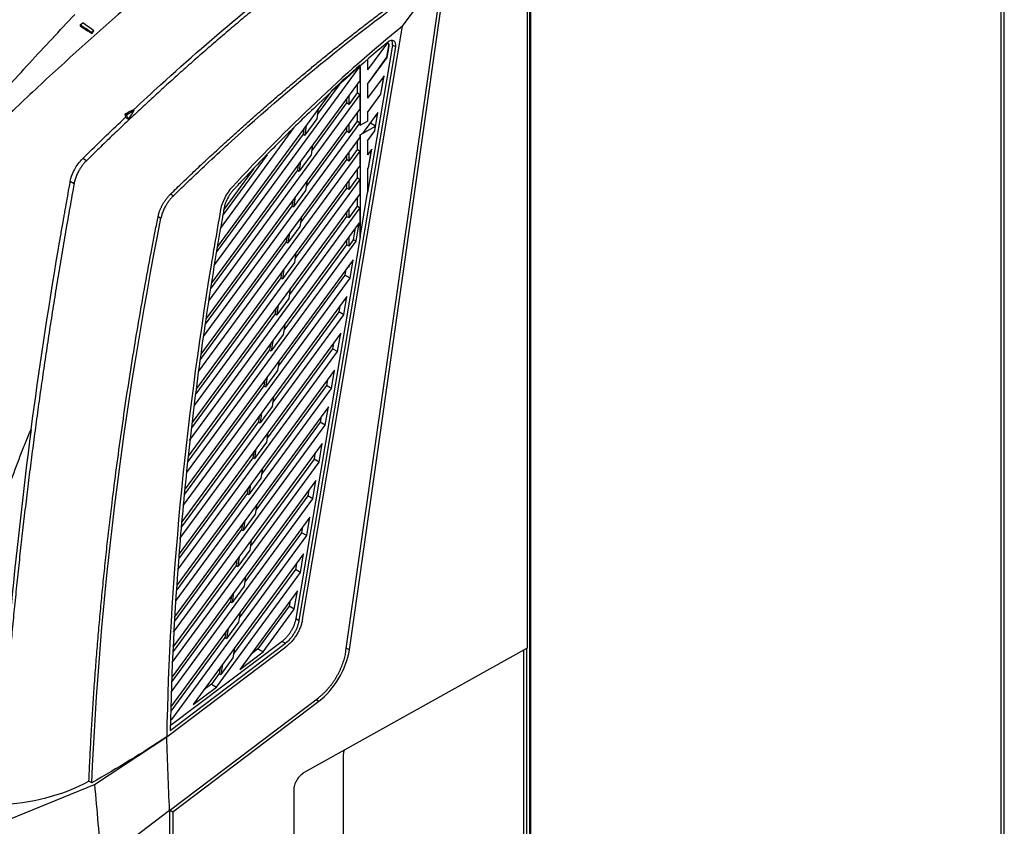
# Model space of a CAD drawing. Header units: millimetres. Extents: x -1263 to 1500, y -1080 to 1468.
# Tile 162 of 166: x 1141 to 1349, y 1027 to 1197. Entities that reach past the tile are written whole.
import ezdxf

# ---------------------------------------------------------------- set-up
doc = ezdxf.new("R2010")
doc.units = ezdxf.units.MM

msp = doc.modelspace()

# ---------------------------------------------------------------- linework, layer by layer
at = {"color": 7, "linetype": 'Continuous', "lineweight": 25}
for p, q in [((1349.014, 740.874), (1349.014, 1333.683)), ((1348.281, 1332.662), (1348.281, 739.854)), ((1248.933, 1244.281), (1248.933, 714.346)), ((1248.781, 714.434), (1248.781, 1236.874)), ((1248.213, 1217.733), (1248.213, 1064.649)), ((1209.965, 1064.066), (1230.48, 1207.552)), ((1210.673, 1064.319), (1231.204, 1207.913)), ((1221.87, 1195.934), (1230.48, 1207.552)), ((1153.787, 1196.196), (1154.387, 1196.621)), ((1153.787, 1196.196), (1153.787, 1195.99)), ((1200.78, 1070.734), (1221.87, 1195.934)), ((1156.196, 1194.657), (1156.721, 1194.977)), ((1218.718, 1192.431), (1214.515, 1186.699)), ((1219.765, 1191.971), (1214.515, 1160.808)), ((1218.618, 1189.395), (1219.014, 1191.776)), ((1218.665, 1189.368), (1219.065, 1191.746)), ((1219.014, 1191.776), (1219.065, 1191.746)), ((1220.472, 1191.563), (1219.765, 1191.971)), ((1200.08, 1070.509), (1220.472, 1191.563)), ((1212.939, 1184.549), (1212.939, 1187.539)), ((1214.515, 1183.708), (1218.618, 1189.395)), ((1214.515, 1183.708), (1218.665, 1189.368)), ((1218.665, 1189.368), (1218.618, 1189.395)), ((1182.237, 1145.664), (1212.714, 1187.233)), ((1212.957, 1187.445), (1212.957, 1175.022)), ((1218.011, 1185.485), (1214.515, 1180.718)), ((1217.357, 1181.603), (1218.011, 1185.485)), ((1212.939, 1184.549), (1181.637, 1141.855)), ((1208.492, 1183.533), (1203.908, 1177.281)), ((1212.373, 1181.885), (1212.373, 1183.777)), ((1214.515, 1183.708), (1214.515, 1180.718)), ((1217.325, 1181.621), (1217.955, 1185.41)), ((1181.037, 1138.046), (1212.939, 1181.559)), ((1206.944, 1182.353), (1182.837, 1149.473)), ((1210.636, 1179.417), (1212.373, 1181.885)), ((1210.636, 1179.417), (1210.636, 1181.408)), ((1212.373, 1181.885), (1212.939, 1181.559)), ((1212.939, 1178.568), (1212.939, 1181.559)), ((1214.515, 1177.727), (1217.325, 1181.621)), ((1214.515, 1177.727), (1217.357, 1181.603)), ((1217.357, 1181.603), (1217.325, 1181.621)), ((1210.091, 1179.733), (1202.73, 1169.693)), ((1210.091, 1180.664), (1210.091, 1179.733)), ((1210.636, 1179.417), (1210.091, 1179.733)), ((1163.588, 1177.209), (1163.274, 1177.391)), ((1163.588, 1177.209), (1165.208, 1178.199)), ((1165.208, 1178.199), (1165.065, 1178.281)), ((1212.939, 1178.568), (1180.437, 1134.237)), ((1204.092, 1178.463), (1203.773, 1176.411)), ((1212.373, 1175.904), (1212.373, 1177.796)), ((1216.703, 1177.721), (1213.469, 1173.31)), ((1214.515, 1177.727), (1214.515, 1175.922)), ((1216.022, 1176.792), (1216.574, 1177.111)), ((1216.049, 1173.838), (1216.703, 1177.721)), ((1216.574, 1177.111), (1216.668, 1177.673)), ((1163.399, 1176.718), (1164.063, 1176.334)), ((1179.836, 1130.428), (1212.939, 1175.578)), ((1203.773, 1176.411), (1201.243, 1172.96)), ((1210.636, 1173.437), (1212.373, 1175.904)), ((1210.636, 1173.437), (1210.636, 1175.427)), ((1212.373, 1175.904), (1212.939, 1175.578)), ((1212.939, 1175.032), (1212.939, 1175.578)), ((1212.957, 1175.022), (1212.939, 1175.032)), ((1212.957, 1175.022), (1214.515, 1175.922)), ((1215.161, 1175.476), (1214.983, 1175.376)), ((1215.192, 1175.66), (1215.161, 1175.476)), ((1216.202, 1174.874), (1215.161, 1175.476)), ((1200.89, 1173.164), (1182.65, 1148.287)), ((1183.433, 1153.276), (1199.025, 1174.542)), ((1201.073, 1174.346), (1200.89, 1173.164)), ((1200.89, 1173.164), (1201.243, 1172.96)), ((1201.562, 1175.013), (1201.243, 1172.96)), ((1210.091, 1173.752), (1201.551, 1162.105)), ((1210.091, 1174.683), (1210.091, 1173.752)), ((1210.636, 1173.437), (1210.091, 1173.752)), ((1212.939, 1173.011), (1213.469, 1173.31)), ((1212.939, 1172.587), (1212.939, 1173.011)), ((1212.939, 1173.011), (1212.957, 1173.001)), ((1212.957, 1173.001), (1216.202, 1174.874)), ((1212.957, 1173.001), (1212.957, 1151.441)), ((1214.515, 1171.747), (1216.031, 1173.848)), ((1214.515, 1171.747), (1216.049, 1173.838)), ((1216.031, 1173.848), (1216.202, 1174.874)), ((1216.049, 1173.838), (1216.031, 1173.848)), ((1212.939, 1172.587), (1179.326, 1126.741)), ((1202.913, 1170.875), (1202.595, 1168.822)), ((1212.373, 1169.923), (1212.373, 1171.816)), ((1214.515, 1171.747), (1214.515, 1168.756)), ((1178.864, 1123.121), (1212.939, 1169.597)), ((1193.316, 1168.816), (1183.894, 1155.964)), ((1202.595, 1168.822), (1200.065, 1165.372)), ((1210.636, 1167.456), (1212.373, 1169.923)), ((1210.636, 1167.456), (1210.636, 1169.447)), ((1212.373, 1169.923), (1212.939, 1169.597)), ((1212.939, 1166.606), (1212.939, 1169.597)), ((1215.395, 1169.956), (1214.515, 1168.756)), ((1214.738, 1166.075), (1215.381, 1169.937)), ((1214.741, 1166.073), (1215.395, 1169.956)), ((1155.163, 1167.558), (1154.361, 1168.021)), ((1199.895, 1166.758), (1199.711, 1165.576)), ((1200.384, 1167.424), (1200.065, 1165.372)), ((1210.091, 1167.771), (1200.373, 1154.516)), ((1210.091, 1168.702), (1210.091, 1167.771)), ((1210.636, 1167.456), (1210.091, 1167.771)), ((1212.939, 1166.606), (1178.402, 1119.5)), ((1199.711, 1165.576), (1181.45, 1140.669)), ((1190.478, 1165.875), (1184.17, 1157.272)), ((1199.711, 1165.576), (1200.065, 1165.372)), ((1212.373, 1163.943), (1212.373, 1165.835)), ((1214.515, 1165.766), (1214.738, 1166.075)), ((1214.515, 1165.766), (1214.741, 1166.073)), ((1214.515, 1165.766), (1214.515, 1160.808)), ((1214.741, 1166.073), (1214.738, 1166.075)), ((1151.738, 1163.199), (1152.54, 1162.736)), ((1177.94, 1115.88), (1212.939, 1163.616)), ((1201.735, 1163.286), (1201.416, 1161.234)), ((1210.091, 1162.721), (1210.091, 1161.79)), ((1210.636, 1161.475), (1212.373, 1163.943)), ((1210.636, 1161.475), (1210.636, 1163.466)), ((1212.373, 1163.943), (1212.939, 1163.616)), ((1212.939, 1160.625), (1212.939, 1163.616)), ((1173.528, 1160.157), (1172.921, 1160.508)), ((1212.939, 1160.625), (1177.479, 1112.26)), ((1201.416, 1161.234), (1198.886, 1157.784)), ((1210.091, 1161.79), (1199.194, 1146.928)), ((1210.636, 1161.475), (1210.091, 1161.79)), ((1212.957, 1151.441), (1214.515, 1160.808)), ((1198.716, 1159.169), (1198.533, 1157.988)), ((1199.205, 1159.836), (1198.886, 1157.784)), ((1212.373, 1157.962), (1212.373, 1159.854)), ((1176.919, 1108.506), (1212.939, 1157.635)), ((1198.533, 1157.988), (1180.25, 1133.051)), ((1198.533, 1157.988), (1198.886, 1157.784)), ((1210.091, 1156.74), (1210.091, 1155.809)), ((1210.636, 1155.494), (1212.373, 1157.962)), ((1210.636, 1155.494), (1210.636, 1157.485)), ((1212.373, 1157.962), (1212.939, 1157.635)), ((1212.939, 1151.451), (1212.939, 1157.635)), ((1170.285, 1155.763), (1170.891, 1155.413)), ((1212.779, 1154.426), (1176.665, 1105.17)), ((1210.091, 1155.809), (1198.016, 1139.34)), ((1200.556, 1155.698), (1200.238, 1153.646)), ((1210.636, 1155.494), (1210.091, 1155.809)), ((1212.125, 1150.543), (1212.779, 1154.426)), ((1200.238, 1153.646), (1197.708, 1150.195)), ((1198.027, 1152.248), (1197.708, 1150.195)), ((1211.582, 1150.857), (1211.989, 1153.348)), ((1176.326, 1101.717), (1212.125, 1150.543)), ((1197.354, 1150.399), (1179.182, 1125.613)), ((1197.538, 1151.581), (1197.354, 1150.399)), ((1197.354, 1150.399), (1197.708, 1150.195)), ((1212.939, 1151.451), (1199.373, 1070.918)), ((1210.091, 1150.759), (1210.091, 1149.828)), ((1210.636, 1149.513), (1210.636, 1151.504)), ((1210.636, 1149.513), (1211.582, 1150.857)), ((1212.125, 1150.543), (1211.582, 1150.857)), ((1212.939, 1151.451), (1212.957, 1151.441)), ((1210.091, 1149.828), (1196.837, 1131.752)), ((1199.378, 1148.11), (1199.059, 1146.057)), ((1210.636, 1149.513), (1210.091, 1149.828)), ((1211.471, 1146.661), (1175.987, 1098.263)), ((1199.059, 1146.057), (1196.529, 1142.607)), ((1210.817, 1142.778), (1211.471, 1146.661)), ((1196.359, 1143.993), (1196.176, 1142.811)), ((1196.848, 1144.659), (1196.529, 1142.607)), ((1209.96, 1144.6), (1209.756, 1143.391)), ((1210.657, 1145.051), (1210.399, 1145.199)), ((1210.657, 1145.051), (1210.643, 1145.532)), ((1210.657, 1145.051), (1210.74, 1145.664)), ((1175.648, 1094.81), (1210.817, 1142.778)), ((1196.176, 1142.811), (1178.258, 1118.373)), ((1209.756, 1143.391), (1195.659, 1124.163)), ((1196.176, 1142.811), (1196.529, 1142.607)), ((1210.817, 1142.778), (1209.756, 1143.391)), ((1198.199, 1140.521), (1197.881, 1138.469)), ((1210.163, 1138.896), (1175.308, 1091.357)), ((1197.881, 1138.469), (1195.351, 1135.019)), ((1209.509, 1135.014), (1210.163, 1138.896)), ((1208.448, 1135.626), (1194.48, 1116.575)), ((1195.181, 1136.404), (1194.997, 1135.223)), ((1195.67, 1137.071), (1195.351, 1135.019)), ((1208.652, 1136.835), (1208.448, 1135.626)), ((1209.509, 1135.014), (1208.448, 1135.626)), ((1174.903, 1087.814), (1209.509, 1135.014)), ((1194.997, 1135.223), (1177.335, 1111.133)), ((1194.997, 1135.223), (1195.351, 1135.019)), ((1197.021, 1132.933), (1196.702, 1130.881)), ((1208.855, 1131.131), (1174.739, 1084.599)), ((1196.702, 1130.881), (1194.172, 1127.43)), ((1194.491, 1129.483), (1194.172, 1127.43)), ((1208.201, 1127.249), (1208.855, 1131.131)), ((1174.514, 1081.303), (1208.201, 1127.249)), ((1193.819, 1127.634), (1176.56, 1104.094)), ((1207.14, 1127.861), (1193.302, 1108.987)), ((1194.002, 1128.816), (1193.819, 1127.634)), ((1193.819, 1127.634), (1194.172, 1127.43)), ((1207.344, 1129.07), (1207.14, 1127.861)), ((1208.201, 1127.249), (1207.14, 1127.861)), ((1195.842, 1125.345), (1195.523, 1123.292)), ((1207.547, 1123.366), (1174.29, 1078.006)), ((1195.523, 1123.292), (1192.994, 1119.842)), ((1206.893, 1119.484), (1207.547, 1123.366)), ((1192.824, 1121.228), (1192.64, 1120.046)), ((1193.312, 1121.894), (1192.994, 1119.842)), ((1206.036, 1121.305), (1205.832, 1120.096)), ((1174.066, 1074.71), (1206.893, 1119.484)), ((1192.64, 1120.046), (1175.881, 1097.188)), ((1205.832, 1120.096), (1192.123, 1101.398)), ((1192.64, 1120.046), (1192.994, 1119.842)), ((1206.893, 1119.484), (1205.832, 1120.096)), ((1194.664, 1117.757), (1194.345, 1115.704)), ((1206.239, 1115.601), (1173.746, 1071.283)), ((1194.345, 1115.704), (1191.815, 1112.254)), ((1205.585, 1111.719), (1206.239, 1115.601)), ((1191.645, 1113.639), (1191.462, 1112.458)), ((1192.134, 1114.306), (1191.815, 1112.254)), ((1204.728, 1113.54), (1204.524, 1112.331)), ((1173.568, 1068.05), (1205.585, 1111.719)), ((1191.462, 1112.458), (1175.203, 1090.282)), ((1204.524, 1112.331), (1190.945, 1093.81)), ((1191.462, 1112.458), (1191.815, 1112.254)), ((1205.585, 1111.719), (1204.524, 1112.331)), ((1193.485, 1110.168), (1193.166, 1108.116)), ((1204.931, 1107.836), (1173.407, 1064.841)), ((1193.166, 1108.116), (1190.637, 1104.665)), ((1190.955, 1106.718), (1190.637, 1104.665)), ((1204.277, 1103.954), (1204.931, 1107.836)), ((1190.283, 1104.869), (1174.669, 1083.573)), ((1203.216, 1104.566), (1189.766, 1086.222)), ((1190.467, 1106.051), (1190.283, 1104.869)), ((1190.283, 1104.869), (1190.637, 1104.665)), ((1203.42, 1105.775), (1203.216, 1104.566)), ((1204.277, 1103.954), (1203.216, 1104.566)), ((1173.264, 1061.655), (1204.277, 1103.954)), ((1192.307, 1102.58), (1191.988, 1100.527)), ((1191.988, 1100.527), (1189.458, 1097.077)), ((1203.623, 1100.071), (1173.243, 1058.636)), ((1189.288, 1098.463), (1189.105, 1097.281)), ((1189.777, 1099.13), (1189.458, 1097.077)), ((1202.969, 1096.189), (1203.623, 1100.071)), ((1173.027, 1055.351), (1202.969, 1096.189)), ((1189.105, 1097.281), (1174.22, 1076.98)), ((1201.908, 1096.801), (1188.588, 1078.633)), ((1189.105, 1097.281), (1189.458, 1097.077)), ((1202.112, 1098.01), (1201.908, 1096.801)), ((1202.969, 1096.189), (1201.908, 1096.801)), ((1191.128, 1094.992), (1190.809, 1092.939)), ((1202.315, 1092.307), (1172.933, 1052.232)), ((1190.809, 1092.939), (1188.28, 1089.489)), ((1201.661, 1088.424), (1202.315, 1092.307)), ((1188.11, 1090.874), (1187.926, 1089.693)), ((1188.598, 1091.541), (1188.28, 1089.489)), ((1200.803, 1090.246), (1200.6, 1089.036)), ((1173.178, 1049.575), (1201.661, 1088.424)), ((1187.926, 1089.693), (1173.771, 1070.387)), ((1200.6, 1089.036), (1187.409, 1071.045)), ((1187.926, 1089.693), (1188.28, 1089.489)), ((1201.661, 1088.424), (1200.6, 1089.036)), ((1189.95, 1087.403), (1189.631, 1085.351)), ((1201.007, 1084.542), (1177.694, 1052.745)), ((1189.631, 1085.351), (1187.101, 1081.9)), ((1187.42, 1083.953), (1187.101, 1081.9)), ((1200.353, 1080.659), (1201.007, 1084.542)), ((1186.747, 1082.105), (1173.439, 1063.953)), ((1186.931, 1083.286), (1186.747, 1082.105)), ((1186.747, 1082.105), (1187.101, 1081.9)), ((1199.495, 1082.481), (1199.292, 1081.272)), ((1182.609, 1056.458), (1200.353, 1080.659)), ((1199.292, 1081.272), (1186.23, 1063.457)), ((1188.771, 1079.815), (1188.452, 1077.762)), ((1200.353, 1080.659), (1199.292, 1081.272)), ((1188.452, 1077.762), (1185.923, 1074.312)), ((1185.752, 1075.698), (1185.569, 1074.516)), ((1186.241, 1076.365), (1185.923, 1074.312)), ((1199.699, 1076.777), (1187.524, 1060.171)), ((1199.045, 1072.894), (1199.699, 1076.777)), ((1185.569, 1074.516), (1173.207, 1057.655)), ((1185.569, 1074.516), (1185.923, 1074.312)), ((1197.984, 1073.507), (1191.378, 1064.497)), ((1198.187, 1074.716), (1197.984, 1073.507)), ((1199.045, 1072.894), (1197.984, 1073.507)), ((1187.592, 1072.227), (1187.274, 1070.174)), ((1192.439, 1063.884), (1199.045, 1072.894)), ((1187.274, 1070.174), (1184.744, 1066.724)), ((1199.373, 1070.918), (1200.08, 1070.509)), ((1184.39, 1066.928), (1172.975, 1051.358)), ((1184.574, 1068.11), (1184.39, 1066.928)), ((1184.39, 1066.928), (1184.744, 1066.724)), ((1185.063, 1068.776), (1184.744, 1066.724)), ((1172.09, 1045.913), (1197.291, 1064.952)), ((1172.825, 1047.296), (1197.173, 1065.691)), ((1196.466, 1066.099), (1172.861, 1048.266)), ((1196.466, 1066.099), (1197.173, 1065.691)), ((1186.414, 1064.638), (1186.095, 1062.586)), ((1187.524, 1060.171), (1192.439, 1063.884)), ((1191.378, 1064.497), (1189.847, 1063.34)), ((1191.378, 1064.497), (1192.439, 1063.884)), ((1248.213, 1064.649), (1201.097, 1038.383)), ((1247.506, 998.932), (1247.506, 1064.255)), ((1248.074, 1064.572), (1248.074, 998.593)), ((1186.095, 1062.586), (1183.565, 1059.135)), ((1183.884, 1061.188), (1183.565, 1059.135)), ((1183.212, 1059.34), (1181.548, 1057.071)), ((1183.395, 1060.521), (1183.212, 1059.34)), ((1183.212, 1059.34), (1183.565, 1059.135)), ((1181.548, 1057.071), (1180.018, 1055.914)), ((1181.548, 1057.071), (1182.609, 1056.458)), ((1177.694, 1052.745), (1182.609, 1056.458)), ((1172.708, 1030.384), (1204.129, 1054.189)), ((1173.418, 1030.093), (1204.254, 1053.454)), ((1173.01, 1049.672), (1173.178, 1049.575)), ((1156.845, 1035.895), (1172.09, 1045.913)), ((1209.382, 1042.178), (1209.382, 978.488)), ((1137.18, 1027.887), (1156.845, 1035.895)), ((1156.279, 1036.222), (1155.673, 1036.572)), ((1198.939, 1034.73), (1198.939, 973.49)), ((1172.708, 1030.384), (1158.282, 1019.455)), ((1172.797, 1030.452), (1173.418, 1030.093))]:
    msp.add_line(p, q, dxfattribs=at)
at = {"color": 250, "linetype": 'Continuous', "lineweight": 25}
for p, q in [((1214.515, 1188.811), (1214.515, 1186.699)), ((1210.052, 1064.677), (1210.673, 1064.319)), ((1203.633, 1053.813), (1204.254, 1053.454))]:
    msp.add_line(p, q, dxfattribs=at)
at = {"color": 7, "linetype": 'Continuous', "lineweight": 25, "flags": 128}
msp.add_lwpolyline([(1156.196, 1194.657), (1155.894, 1194.85), (1155.593, 1195.042), (1155.292, 1195.234), (1154.991, 1195.427), (1154.69, 1195.619), (1154.389, 1195.811), (1154.088, 1196.004), (1153.787, 1196.196)], dxfattribs=at)
at = {"color": 7, "linetype": 'Continuous', "lineweight": 25}
msp.add_arc((1218.422, 1191.949), 0.618, 343.71225, 46.55353, dxfattribs=at)
for centre, major_axis, ratio, start_param, end_param in [((1218.366, 1191.521), (0.509, 0.861), 0.5838661, 5.2940433, 6.5598774), ((1219.073, 1191.113), (1.017, 1.722), 0.5838661, 5.2940433, 7.3084077), ((1218.366, 1191.521), (1.017, 1.722), 0.5838661, 5.2940433, 5.9318201), ((1202.88, 1061.534), (5.646, 9.442), 0.5873687, 4.1104791, 5.3322096), ((2884.108, 1956.889), (1221.053, 2041.947), 0.5873687, 2.3508992, 2.4704394), ((2884.815, 1956.481), (1221.053, 2041.947), 0.5873687, 2.3508992, 2.5232251), ((2884.815, 1956.481), (1221.566, 2042.806), 0.5873687, 2.3505517, 2.4255738)]:
    msp.add_ellipse(centre, major_axis=major_axis, ratio=ratio, start_param=start_param, end_param=end_param, dxfattribs=at)
for points, knots in [([(1199.354, 1229.397), (1198.803, 1228.97), (1184.428, 1217.802), (1166.814, 1203.064), (1146.892, 1184.999), (1140.446, 1178.924), (1137.225, 1175.874), (1137.137, 1175.791), (1137.049, 1175.708)], [0.61551987, 0.61551987, 0.61551987, 0.61551987, 0.62310933, 0.81354322, 0.86101029, 0.90603342, 0.90603342, 0.9072946, 0.9072946, 0.9072946, 0.9072946]), ([(1206.99, 1212.602), (1206.522, 1212.244), (1205.588, 1211.532), (1204.194, 1210.459), (1202.813, 1209.388), (1201.443, 1208.318), (1200.085, 1207.251), (1198.739, 1206.185), (1197.405, 1205.122), (1196.083, 1204.061), (1194.773, 1203.002), (1193.474, 1201.947), (1192.188, 1200.894), (1190.913, 1199.843), (1189.037, 1198.289), (1186.571, 1196.222), (1183.525, 1193.631), (1180.517, 1191.033), (1177.548, 1188.431), (1174.617, 1185.826), (1171.724, 1183.217), (1168.869, 1180.607), (1166.053, 1177.997), (1163.275, 1175.387), (1160.535, 1172.779), (1157.833, 1170.174), (1156.05, 1168.427), (1155.163, 1167.558)], [0, 0, 0, 0, 0.0264374, 0.0526793, 0.0787257, 0.1045766, 0.130232, 0.1556919, 0.1809564, 0.2060253, 0.2308988, 0.2555767, 0.2800592, 0.3043462, 0.3284377, 0.3873913, 0.4458012, 0.5036675, 0.5609901, 0.6177691, 0.6740045, 0.7296962, 0.7848442, 0.8394486, 0.8935094, 0.9470265, 1, 1, 1, 1]), ([(1165.065, 1178.281), (1166.977, 1180.065), (1180.276, 1192.318), (1194.062, 1203.803), (1206.04, 1212.95), (1206.188, 1213.063)], [0.67717045, 0.67717045, 0.67717045, 0.67717045, 0.70927126, 0.89970514, 0.90208872, 0.90208872, 0.90208872, 0.90208872]), ([(1172.921, 1160.508), (1173.355, 1160.928), (1174.225, 1161.773), (1175.537, 1163.035), (1176.859, 1164.298), (1178.192, 1165.562), (1179.535, 1166.826), (1180.889, 1168.091), (1182.253, 1169.356), (1183.628, 1170.621), (1185.013, 1171.886), (1186.408, 1173.151), (1187.814, 1174.415), (1189.231, 1175.679), (1190.658, 1176.942), (1192.095, 1178.204), (1193.543, 1179.466), (1195.001, 1180.726), (1196.469, 1181.984), (1197.948, 1183.241), (1199.437, 1184.497), (1201.165, 1185.941), (1203.141, 1187.575), (1205.377, 1189.4), (1207.651, 1191.233), (1209.964, 1193.074), (1212.317, 1194.92), (1214.709, 1196.771), (1217.14, 1198.625), (1219.611, 1200.483), (1222.12, 1202.342), (1224.669, 1204.201), (1227.257, 1206.06), (1228.998, 1207.286), (1229.874, 1207.902)], [0, 0, 0, 0, 0.0236991, 0.0475351, 0.0715078, 0.0956174, 0.1198639, 0.1442471, 0.1687672, 0.1934242, 0.2182179, 0.2431485, 0.2682159, 0.2934202, 0.3187613, 0.3442392, 0.3698539, 0.3956055, 0.4214939, 0.4475192, 0.4736812, 0.4999801, 0.5384096, 0.577428, 0.6170353, 0.6572314, 0.6980164, 0.7393903, 0.781353, 0.8239047, 0.8670452, 0.9107746, 0.9550928, 1, 1, 1, 1]), ([(1173.528, 1160.157), (1175.823, 1162.389), (1178.13, 1164.591), (1181.993, 1168.208), (1183.543, 1169.64), (1199.832, 1184.504), (1215.021, 1196.72), (1230.48, 1207.552)], [0, 0, 0, 0, 0.0446845, 0.0446845, 0.07442926, 0.07442926, 0.35643095, 0.35643095, 0.35643095, 0.35643095]), ([(1133.621, 1177.687), (1136.777, 1181.198), (1139.936, 1184.696), (1146.289, 1191.602), (1149.481, 1195.012), (1152.684, 1198.39)], [0, 0, 0, 0, 0.5, 0.5, 1, 1, 1, 1]), ([(1221.87, 1195.934), (1209.489, 1185.856), (1197.43, 1174.464), (1184.681, 1160.634), (1183.793, 1158.888), (1183.047, 1154.743), (1182.613, 1152.26), (1181.948, 1148.355), (1181.71, 1146.93), (1175.851, 1111.298), (1172.708, 1077.962), (1172.09, 1045.913)], [0, 0, 0, 0, 0.2820017, 0.2820017, 0.3117464, 0.3117464, 0.3564309, 0.3564309, 0.3821277, 0.3821277, 1, 1, 1, 1]), ([(1218.741, 1192.514), (1213.47, 1188.104), (1208.27, 1183.463), (1200.577, 1176.158), (1198.029, 1173.664), (1194.238, 1169.842), (1192.981, 1168.554), (1190.478, 1165.954), (1189.231, 1164.641), (1187.682, 1162.983), (1187.373, 1162.65), (1186.909, 1162.15), (1186.754, 1161.984), (1186.445, 1161.651), (1186.29, 1161.484), (1185.985, 1161.143), (1185.835, 1160.965), (1185.554, 1160.594), (1185.422, 1160.401), (1185.047, 1159.807), (1184.826, 1159.382), (1184.558, 1158.744), (1184.479, 1158.531), (1184.341, 1158.101), (1184.284, 1157.885), (1184.194, 1157.464), (1184.157, 1157.255), (1184.083, 1156.838), (1184.046, 1156.63), (1183.861, 1155.588), (1183.712, 1154.754), (1182.983, 1150.589), (1182.421, 1147.263), (1180.809, 1137.313), (1179.827, 1130.709), (1178.052, 1117.575), (1177.259, 1111.046), (1175.861, 1098.066), (1175.256, 1091.612), (1173.726, 1072.378), (1173.085, 1059.743), (1172.825, 1047.296)], [0, 0, 0, 0, 0.125, 0.125, 0.1875, 0.1875, 0.21875, 0.21875, 0.25, 0.25, 0.2578125, 0.2578125, 0.2617187, 0.2617187, 0.265625, 0.265625, 0.2695312, 0.2695312, 0.2734375, 0.2734375, 0.28125, 0.28125, 0.2851562, 0.2851562, 0.2890625, 0.2890625, 0.2929687, 0.2929687, 0.296875, 0.296875, 0.3125, 0.3125, 0.375, 0.375, 0.5, 0.5, 0.625, 0.625, 0.75, 0.75, 1, 1, 1, 1]), ([(1154.37, 1168.003), (1154.37, 1168.003), (1154.37, 1168.003), (1156.995, 1170.624), (1160.009, 1173.523), (1163.041, 1176.382), (1163.399, 1176.719)], [0.616778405, 0.616778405, 0.616778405, 0.616778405, 0.616781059, 0.616781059, 0.661804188, 0.667829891, 0.667829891, 0.667829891, 0.667829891]), ([(1151.742, 1163.2), (1151.742, 1163.2), (1151.782, 1163.405), (1151.955, 1164.251), (1152.492, 1165.535), (1153.392, 1166.975), (1154.026, 1167.66), (1154.37, 1168.003)], [0.594394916, 0.594394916, 0.594394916, 0.594394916, 0.594394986, 0.597112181, 0.605594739, 0.610887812, 0.616778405, 0.616778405, 0.616778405, 0.616778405]), ([(1155.163, 1167.558), (1155.108, 1167.503), (1154.998, 1167.394), (1154.84, 1167.224), (1154.686, 1167.053), (1154.538, 1166.879), (1154.397, 1166.704), (1154.26, 1166.528), (1154.13, 1166.352), (1154.005, 1166.175), (1153.887, 1165.998), (1153.773, 1165.821), (1153.666, 1165.646), (1153.564, 1165.472), (1153.42, 1165.212), (1153.242, 1164.865), (1153.046, 1164.429), (1152.878, 1163.995), (1152.737, 1163.567), (1152.622, 1163.146), (1152.567, 1162.872), (1152.54, 1162.736)], [0, 0, 0, 0, 0.0423048, 0.0839714, 0.125, 0.1653905, 0.2051431, 0.2442577, 0.2827344, 0.3205732, 0.3577741, 0.3943374, 0.4302628, 0.4655507, 0.5002009, 0.5862388, 0.67118, 0.7550256, 0.8377767, 0.9194345, 1, 1, 1, 1]), ([(1152.54, 1162.736), (1152.387, 1161.891), (1152.081, 1160.201), (1151.629, 1157.669), (1151.183, 1155.138), (1150.743, 1152.61), (1150.309, 1150.084), (1149.882, 1147.56), (1149.46, 1145.038), (1149.045, 1142.518), (1148.636, 1140.001), (1148.232, 1137.485), (1147.835, 1134.972), (1147.444, 1132.461), (1147.059, 1129.953), (1146.68, 1127.446), (1146.308, 1124.942), (1145.941, 1122.44), (1145.581, 1119.941), (1145.226, 1117.444), (1144.878, 1114.949), (1144.536, 1112.457), (1144.199, 1109.967), (1143.869, 1107.479), (1143.546, 1104.995), (1143.228, 1102.512), (1142.916, 1100.032), (1142.61, 1097.554), (1142.311, 1095.08), (1142.018, 1092.607), (1141.73, 1090.137), (1141.449, 1087.67), (1141.174, 1085.205), (1140.905, 1082.743), (1140.642, 1080.284), (1140.385, 1077.827), (1140.135, 1075.373), (1139.89, 1072.922), (1139.652, 1070.474), (1139.419, 1068.028), (1139.193, 1065.585), (1138.973, 1063.145), (1138.759, 1060.707), (1138.551, 1058.273), (1138.349, 1055.841), (1138.153, 1053.412), (1137.964, 1050.986), (1137.78, 1048.563), (1137.603, 1046.142), (1137.431, 1043.725), (1137.266, 1041.311), (1137.107, 1038.9), (1136.954, 1036.491), (1136.806, 1034.086), (1136.713, 1032.484), (1136.667, 1031.684)], [0, 0, 0, 0, 0.0189351, 0.0378676, 0.0567976, 0.0757249, 0.0946496, 0.1135718, 0.1324914, 0.1514084, 0.1703228, 0.1892346, 0.2081438, 0.2270504, 0.2459545, 0.2648559, 0.2837548, 0.3026511, 0.3215448, 0.3404359, 0.3593244, 0.3782104, 0.3970937, 0.4159745, 0.4348527, 0.4537284, 0.4726014, 0.4914718, 0.5103397, 0.529205, 0.5480677, 0.5669279, 0.5857854, 0.6046404, 0.6234928, 0.6423426, 0.6611899, 0.6800345, 0.6988766, 0.7177161, 0.7365531, 0.7553874, 0.7742192, 0.7930484, 0.8118751, 0.8306992, 0.8495206, 0.8683396, 0.8871559, 0.9059697, 0.9247809, 0.9435895, 0.9623956, 0.9811991, 1, 1, 1, 1]), ([(1143.451, 1110.82), (1145.132, 1123.348), (1147.134, 1136.547), (1149.422, 1150.045), (1149.601, 1151.095), (1149.839, 1152.484), (1150.081, 1153.879), (1150.325, 1155.271), (1150.475, 1156.126), (1150.863, 1158.319), (1151.295, 1160.735), (1151.653, 1162.75), (1151.742, 1163.2)], [0.36012049, 0.36012049, 0.36012049, 0.36012049, 0.52959692, 0.53754589, 0.5405542, 0.54362449, 0.55611261, 0.55918301, 0.56219138, 0.56752423, 0.5884309, 0.59439492, 0.59439492, 0.59439492, 0.59439492]), ([(1170.285, 1155.763), (1170.3, 1155.837), (1170.331, 1155.987), (1170.388, 1156.214), (1170.453, 1156.446), (1170.526, 1156.681), (1170.608, 1156.92), (1170.699, 1157.161), (1170.8, 1157.405), (1170.909, 1157.651), (1171.028, 1157.898), (1171.155, 1158.146), (1171.292, 1158.394), (1171.438, 1158.642), (1171.594, 1158.888), (1171.758, 1159.132), (1171.931, 1159.373), (1172.113, 1159.611), (1172.303, 1159.845), (1172.501, 1160.073), (1172.707, 1160.295), (1172.85, 1160.437), (1172.921, 1160.508)], [0, 0, 0, 0, 0.0443946, 0.0893782, 0.1349511, 0.1811132, 0.227865, 0.2752066, 0.323138, 0.3716596, 0.4207714, 0.4704737, 0.5207665, 0.5716501, 0.6231245, 0.6751899, 0.7278464, 0.7810941, 0.8349333, 0.8893639, 0.9443861, 1, 1, 1, 1]), ([(1173.528, 1160.157), (1173.473, 1160.104), (1173.365, 1159.997), (1173.207, 1159.831), (1173.055, 1159.662), (1172.908, 1159.492), (1172.767, 1159.321), (1172.632, 1159.148), (1172.502, 1158.975), (1172.378, 1158.801), (1172.259, 1158.628), (1172.146, 1158.455), (1172.039, 1158.282), (1171.937, 1158.111), (1171.792, 1157.857), (1171.613, 1157.515), (1171.415, 1157.085), (1171.243, 1156.658), (1171.099, 1156.235), (1170.979, 1155.819), (1170.92, 1155.548), (1170.891, 1155.413)], [0, 0, 0, 0, 0.04234983, 0.08405401, 0.1251126, 0.16552561, 0.20529309, 0.24441506, 0.28289158, 0.32072269, 0.35790842, 0.39444882, 0.43034395, 0.46559386, 0.50019861, 0.58631581, 0.67130484, 0.75516671, 0.83790245, 0.91951317, 1, 1, 1, 1]), ([(1155.673, 1036.572), (1155.705, 1037.31), (1155.768, 1038.787), (1155.873, 1041.007), (1155.985, 1043.231), (1156.104, 1045.458), (1156.23, 1047.688), (1156.364, 1049.922), (1156.505, 1052.159), (1156.652, 1054.4), (1156.808, 1056.644), (1156.97, 1058.892), (1157.14, 1061.143), (1157.317, 1063.397), (1157.501, 1065.655), (1157.692, 1067.916), (1157.891, 1070.18), (1158.097, 1072.447), (1158.31, 1074.717), (1158.53, 1076.991), (1158.758, 1079.268), (1158.993, 1081.548), (1159.235, 1083.83), (1159.484, 1086.116), (1159.74, 1088.405), (1160.004, 1090.697), (1160.275, 1092.992), (1160.761, 1097.006), (1161.494, 1102.751), (1162.521, 1110.248), (1163.625, 1117.774), (1164.804, 1125.326), (1166.058, 1132.901), (1167.388, 1140.498), (1168.512, 1146.595), (1169.387, 1151.181), (1169.882, 1153.729), (1170.185, 1155.258), (1170.285, 1155.763)], [0, 0, 0, 0, 0.0192023, 0.0384068, 0.0576136, 0.0768227, 0.096034, 0.1152475, 0.1344633, 0.1536814, 0.1729016, 0.1921242, 0.211349, 0.2305761, 0.2498054, 0.2690369, 0.2882708, 0.3075069, 0.3267452, 0.3459858, 0.3652287, 0.3844738, 0.4037212, 0.4229708, 0.4422227, 0.4614769, 0.4807333, 0.499992, 0.5624102, 0.6248711, 0.6873748, 0.7499213, 0.8123999, 0.8749328, 0.9374582, 0.9624728, 0.9876216, 1, 1, 1, 1]), ([(1119.163, 1023.344), (1119.139, 1025.08), (1119.19, 1026.829), (1119.379, 1030.344), (1119.517, 1032.109), (1119.983, 1037.419), (1120.381, 1040.979), (1121.431, 1048.15), (1122.086, 1051.762), (1123.336, 1057.234), (1123.797, 1059.067), (1124.811, 1062.753), (1125.365, 1064.608), (1127.145, 1070.15), (1128.494, 1073.833), (1130.653, 1079.356), (1131.397, 1081.197), (1132.919, 1084.879), (1133.7, 1086.72), (1135.277, 1090.406), (1136.068, 1092.251), (1137.218, 1095.025), (1137.596, 1095.951), (1138.336, 1097.804), (1138.698, 1098.732), (1139.767, 1101.519), (1140.463, 1103.38), (1141.536, 1106.171), (1141.899, 1107.101), (1142.649, 1108.961), (1143.036, 1109.891), (1143.451, 1110.82)], [0, 0, 0, 0, 0.0625, 0.0625, 0.125, 0.125, 0.25, 0.25, 0.375, 0.375, 0.4375, 0.4375, 0.5, 0.5, 0.625, 0.625, 0.6875, 0.6875, 0.75, 0.75, 0.8125, 0.8125, 0.84375, 0.84375, 0.875, 0.875, 0.9375, 0.9375, 0.96875, 0.96875, 1, 1, 1, 1]), ([(1143.451, 1110.82), (1141.724, 1097.472), (1140.24, 1084.231), (1137.768, 1057.96), (1136.78, 1044.944), (1136.041, 1032.045)], [0, 0, 0, 0, 0.5, 0.5, 1, 1, 1, 1]), ([(1199.373, 1070.918), (1199.298, 1070.474), (1199.173, 1070.025), (1198.913, 1069.343), (1198.814, 1069.115), (1198.597, 1068.672), (1198.479, 1068.455), (1198.222, 1068.029), (1198.083, 1067.819), (1197.792, 1067.421), (1197.64, 1067.231), (1197.323, 1066.871), (1197.157, 1066.699), (1196.817, 1066.38), (1196.643, 1066.233), (1196.466, 1066.099)], [0, 0, 0, 0, 0.25, 0.25, 0.375, 0.375, 0.5, 0.5, 0.625, 0.625, 0.75, 0.75, 0.875, 0.875, 1, 1, 1, 1]), ([(1197.173, 1065.691), (1197.527, 1065.958), (1197.864, 1066.275), (1198.344, 1066.818), (1198.498, 1067.011), (1198.788, 1067.408), (1198.925, 1067.614), (1199.182, 1068.04), (1199.303, 1068.262), (1199.521, 1068.706), (1199.618, 1068.929), (1199.791, 1069.38), (1199.866, 1069.609), (1199.992, 1070.063), (1200.043, 1070.288), (1200.08, 1070.509)], [0, 0, 0, 0, 0.25, 0.25, 0.375, 0.375, 0.5, 0.5, 0.625, 0.625, 0.75, 0.75, 0.875, 0.875, 1, 1, 1, 1]), ([(1200.78, 1070.734), (1200.768, 1070.667), (1200.744, 1070.532), (1200.701, 1070.328), (1200.652, 1070.122), (1200.579, 1069.849), (1200.475, 1069.507), (1200.28, 1068.964), (1199.986, 1068.292), (1199.561, 1067.513), (1199.07, 1066.774), (1198.615, 1066.204), (1198.228, 1065.782), (1197.925, 1065.483), (1197.612, 1065.203), (1197.398, 1065.036), (1197.291, 1064.952)], [0, 0, 0, 0, 0.0319088, 0.0637573, 0.0955919, 0.1274585, 0.1900619, 0.2527435, 0.3766668, 0.500003, 0.6233402, 0.7472669, 0.8098763, 0.8725573, 0.9362127, 1, 1, 1, 1]), ([(1204.129, 1054.189), (1204.207, 1054.248), (1204.361, 1054.367), (1204.589, 1054.554), (1204.811, 1054.744), (1205.029, 1054.938), (1205.24, 1055.135), (1205.447, 1055.336), (1205.647, 1055.538), (1205.842, 1055.743), (1206.031, 1055.949), (1206.214, 1056.156), (1206.391, 1056.364), (1206.563, 1056.572), (1206.728, 1056.779), (1206.888, 1056.987), (1207.042, 1057.193), (1207.191, 1057.399), (1207.334, 1057.603), (1207.471, 1057.806), (1207.603, 1058.006), (1207.729, 1058.205), (1207.85, 1058.401), (1208.038, 1058.714), (1208.284, 1059.149), (1208.575, 1059.71), (1208.839, 1060.273), (1209.078, 1060.835), (1209.291, 1061.393), (1209.478, 1061.946), (1209.639, 1062.491), (1209.774, 1063.027), (1209.885, 1063.553), (1209.938, 1063.895), (1209.965, 1064.066)], [0, 0, 0, 0, 0.0269998, 0.0535929, 0.0797793, 0.1055591, 0.1309322, 0.1558985, 0.1804582, 0.2046112, 0.2283576, 0.2516972, 0.2746301, 0.2971564, 0.319276, 0.3409889, 0.3622951, 0.3831946, 0.4036874, 0.4237735, 0.443453, 0.4627257, 0.4815918, 0.5000511, 0.5524465, 0.6043084, 0.6556367, 0.7064316, 0.756693, 0.806421, 0.8556157, 0.9042771, 0.9524051, 1, 1, 1, 1]), ([(1209.684, 1043.17), (1209.635, 1043.086), (1209.501, 1042.857), (1209.401, 1042.504), (1209.387, 1042.271), (1209.382, 1042.178)], [0, 0, 0, 0, 0.2596592, 0.7054631, 1, 1, 1, 1]), ([(1201.097, 1038.383), (1200.814, 1038.225), (1200.532, 1038.004), (1200.01, 1037.468), (1199.771, 1037.153), (1199.371, 1036.477), (1199.211, 1036.116), (1198.995, 1035.403), (1198.939, 1035.051), (1198.939, 1034.73)], [4.712389, 4.712389, 4.712389, 4.712389, 5.1050881, 5.1050881, 5.4977871, 5.4977871, 5.8904862, 5.8904862, 6.2831853, 6.2831853, 6.2831853, 6.2831853]), ([(1156.845, 1035.895), (1157.101, 1033.16), (1157.341, 1030.42), (1157.815, 1024.938), (1158.047, 1022.196), (1158.282, 1019.455)], [0, 0, 0, 0, 0.5, 0.5, 1, 1, 1, 1])]:
    msp.add_open_spline(points, degree=3, knots=knots, dxfattribs=at)
for points in [[(1153.787, 1195.99), (1154.638, 1195.461), (1155.488, 1194.932), (1156.338, 1194.404)], [(1156.721, 1194.977), (1155.943, 1195.525), (1155.165, 1196.073), (1154.387, 1196.621)], [(1156.338, 1194.404), (1156.291, 1194.488), (1156.243, 1194.573), (1156.196, 1194.657)], [(1156.338, 1194.404), (1156.466, 1194.595), (1156.594, 1194.786), (1156.721, 1194.977)], [(1212.939, 1187.722), (1210.931, 1185.967), (1208.932, 1184.177), (1206.944, 1182.353)], [(1165.065, 1178.281), (1164.469, 1177.984), (1163.872, 1177.687), (1163.274, 1177.391)], [(1163.274, 1177.391), (1163.317, 1177.166), (1163.358, 1176.942), (1163.399, 1176.719)], [(1164.063, 1176.334), (1163.908, 1176.627), (1163.75, 1176.918), (1163.588, 1177.209)], [(1164.063, 1176.334), (1164.449, 1176.956), (1164.83, 1177.577), (1165.208, 1178.199)], [(1156.279, 1036.222), (1157.907, 1074.692), (1162.799, 1114.602), (1170.891, 1155.413)], [(1172.09, 1045.913), (1166.948, 1042.568), (1161.699, 1039.351), (1156.279, 1036.222)], [(1172.708, 1030.384), (1172.475, 1035.789), (1172.288, 1040.488), (1172.09, 1045.913)], [(1136.667, 1031.684), (1143.361, 1031.869), (1150.059, 1033.592), (1155.673, 1036.572)]]:
    msp.add_open_spline(points, degree=3, dxfattribs=at)

doc.saveas('drawing.dxf')
